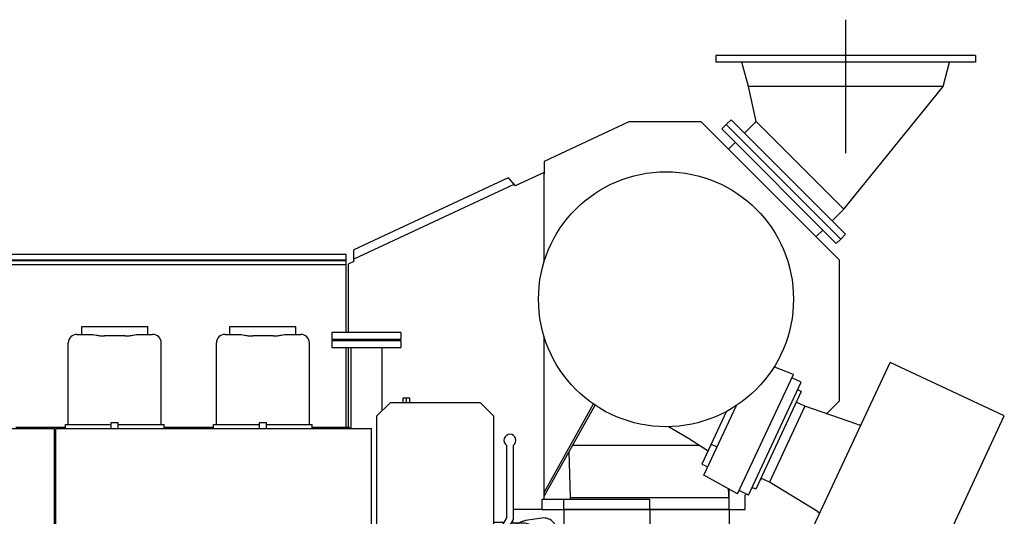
# Model space of a CAD drawing. Header units: millimetres. Extents: x 0 to 1189, y 0 to 841.
# Tile 138 of 147: x 742 to 856, y 141 to 199. Entities that reach past the tile are written whole.
import ezdxf

# ---------------------------------------------------------------- set-up
doc = ezdxf.new("R2010")
doc.units = ezdxf.units.MM
doc.header["$LTSCALE"] = 65.395
doc.linetypes.add('CENTER', pattern=[0.6, 0.375, -0.075, 0.075, -0.075])
for name, color, linetype in [('25007_060000_IMO-2_SKL_PBL669', 7, 'CONTINUOUS'), ('25007_060000_IMO-2_SKL_PBL671', 7, 'CONTINUOUS'), ('25007_060000_IMO-2_SKL_PBL677', 7, 'CONTINUOUS'), ('25007_060000_IMO-2_SKL_PBL679', 7, 'CONTINUOUS'), ('25007_060000_IMO-2_SKL_PBL687', 7, 'CONTINUOUS'), ('25007_060000_TLKGS_KGS_V_ABL588', 7, 'CONTINUOUS'), ('25007_061000_TLKGS_KGS_V_ABL589', 7, 'CONTINUOUS'), ('25087_030000_TLKGS_V_ABL631', 7, 'CONTINUOUS'), ('25087_100000_TLKGS_V_ABL632', 7, 'CONTINUOUS'), ('25087_200000_TLKGS_V_ABL718', 7, 'CONTINUOUS'), ('25087_700000_TLKGS_V_ABL652', 7, 'CONTINUOUS'), ('links_4_VBL576', 7, 'CONTINUOUS')]:
    doc.layers.add(name, color=color, linetype=linetype)

# ---------------------------------------------------------------- blocks, each defined once
blk = doc.blocks.new('25007_060000_IMO-2_SKL_PBL687', base_point=(778.9, 101.1))
at = {"layer": '25007_060000_IMO-2_SKL_PBL687', "color": 40, "linetype": 'CONTINUOUS'}
for p, q in [((783.42, 130.6), (761.8, 130.6)), ((796, 130.56), (796, 106)), ((786.02236, 106), (761.8, 106)), ((796, 106), (787.57764, 106)), ((796, 71.6), (796, 105.76224)), ((796, 77.2), (761.8, 77.2))]:
    blk.add_line(p, q, dxfattribs=at)
blk = doc.blocks.new('25007_452000_10_SIMPLE1_T1_A_PBL802', base_point=(792.61, 142.86))
at = {"layer": '25007_452000_10_SIMPLE1_T1_A_PBL802', "color": 7, "linetype": 'CONTINUOUS'}
for p, q in [((785.17, 154.59), (783.6, 153.04)), ((795.67, 154.59), (785.17, 154.59)), ((786.68, 155.16), (787.44, 155.16)), ((786.68, 154.59), (786.68, 155.16)), ((787.06, 154.59), (787.06, 155.16)), ((787.44, 154.59), (787.44, 155.16)), ((797.22, 153.02), (795.67, 154.59)), ((783.6, 153.04), (783.6, 131.96)), ((797.22, 131.96), (797.22, 153.02)), ((798.68, 149.65), (798.68, 141.23)), ((799.48, 141.02), (799.48, 149.66)), ((797.22, 140.71), (798.38, 140.71)), ((798.68, 141.23), (797.99, 140.03)), ((798.68, 139.63), (799.48, 141.02)), ((799.3, 140.71), (799.42, 140.71)), ((799.42, 140.71), (799.42, 139.67)), ((797.22, 139.91), (797.93, 139.91)), ((797.88, 139.63), (797.88, 135.4)), ((798.68, 139.63), (798.68, 135.4)), ((798.84, 139.91), (799.26, 139.91)), ((799.22, 139.67), (799.78, 139.67)), ((799.22, 137.67), (799.22, 139.67)), ((799.26, 139.91), (799.26, 139.67)), ((799.78, 137.67), (799.78, 139.67)), ((799.78, 139.15), (800.66, 139.15)), ((800.66, 138.19), (800.66, 139.15)), ((800.66, 138.9), (800.9, 138.9)), ((800.66, 138.45), (800.9, 138.45)), ((800.9, 138.99), (800.96, 138.99)), ((800.9, 138.35), (800.9, 138.99)), ((800.9, 138.35), (800.96, 138.35)), ((800.96, 138.35), (800.96, 138.99)), ((800.96, 138.9), (801.16, 138.9)), ((800.96, 138.44), (801.16, 138.44)), ((801.16, 138.95), (801.48, 138.95)), ((801.16, 138.39), (801.16, 138.95)), ((801.16, 138.39), (801.48, 138.39)), ((801.48, 138.95), (801.57, 139.27)), ((801.48, 138.39), (801.48, 138.95)), ((801.48, 138.39), (801.57, 138.07)), ((801.57, 139.27), (801.72, 139.27)), ((801.57, 138.07), (801.57, 139.27)), ((801.72, 138.07), (801.72, 139.27)), ((801.72, 139.27), (801.8, 138.95)), ((801.72, 138.07), (801.8, 138.39)), ((801.8, 138.39), (801.8, 138.95)), ((799.22, 137.67), (799.78, 137.67)), ((799.26, 137.67), (799.26, 131.93)), ((799.42, 137.67), (799.42, 131.93)), ((799.78, 138.19), (800.66, 138.19)), ((801.57, 138.07), (801.72, 138.07)), ((797.22, 136.72), (797.88, 136.72)), ((798.68, 136.95), (797.88, 136.95)), ((797.22, 135.74), (797.88, 135.74)), ((797.88, 135.4), (798.68, 135.4)), ((797.22, 132.72), (799.26, 132.72)), ((783.42, 131.96), (797.22, 131.96)), ((783.42, 131.96), (783.42, 130.56)), ((796.02, 130.56), (796.02, 131.96)), ((797.22, 131.96), (799.26, 131.96)), ((799.26, 131.93), (799.42, 131.93)), ((783.42, 130.56), (796.02, 130.56))]:
    blk.add_line(p, q, dxfattribs=at)
for centre, radius, start, end in [((799.08, 150.23), 0.7, 90, 235.1501), ((799.07, 150.23), 0.7, 305.6436, 89.3518), ((798.68, 139.63), 0.8, 150, 180)]:
    blk.add_arc(centre, radius, start, end, dxfattribs=at)
blk = doc.blocks.new('25007_452000_10_SIMPLE1_A_ABL686', base_point=(781.802, 113.382))
at = {"layer": '25007_060000_IMO-2_SKL_PBL687'}
blk.add_blockref('25007_060000_IMO-2_SKL_PBL687', (778.9, 101.1), dxfattribs=at)
at = {"layer": '25007_452000_10_SIMPLE1_T1_A_PBL802'}
blk.add_blockref('25007_452000_10_SIMPLE1_T1_A_PBL802', (792.612, 142.862), dxfattribs=at)
blk = doc.blocks.new('25007_061000_TLKGS_KGS_V_ABL589', base_point=(788.766, 113.382))
at = {"layer": '25007_452000_10_SIMPLE1_A_ABL686'}
blk.add_blockref('25007_452000_10_SIMPLE1_A_ABL686', (781.802, 113.382), dxfattribs=at)
blk = doc.blocks.new('25007_060000_IMO-2_SKL_PBL669', base_point=(778.9, 101.1))
at = {"layer": '25007_060000_IMO-2_SKL_PBL669', "color": 40, "linetype": 'CONTINUOUS'}
for p, q in [((783.42, 130.6), (761.8, 130.6)), ((796, 130.56), (796, 106)), ((786.02236, 106), (761.8, 106)), ((796, 106), (787.57764, 106)), ((796, 71.6), (796, 105.76224)), ((796, 77.2), (761.8, 77.2))]:
    blk.add_line(p, q, dxfattribs=at)
blk = doc.blocks.new('25007_724700_04_SIMPLE1_T1_A_PBL796', base_point=(842.56, 137.38))
at = {"layer": '25007_724700_04_SIMPLE1_T1_A_PBL796', "color": 7, "linetype": 'CONTINUOUS'}
for p, q in [((833.76, 138.96), (843.22, 159.24)), ((856.48, 153.06), (843.22, 159.24)), ((838.97, 115.52), (856.48, 153.06)), ((834.38, 140.29), (847.64, 134.11)), ((833.76, 138.96), (829.44, 138.96)), ((829.44, 138.96), (829.44, 115.52)), ((829.44, 115.62), (828.64, 115.62)), ((828.64, 115.52), (828.64, 115.62)), ((828.64, 115.52), (838.97, 115.52))]:
    blk.add_line(p, q, dxfattribs=at)
blk = doc.blocks.new('25007_724700_04_SIMPLE1_T2_A_PBL827', base_point=(827.24, 151.3))
at = {"layer": '25007_724700_04_SIMPLE1_T2_A_PBL827', "color": 7, "linetype": 'CONTINUOUS'}
for p, q in [((825.52, 143.99), (831.99, 157.87)), ((831.99, 157.87), (829.72, 158.74)), ((826.79, 143.87), (832.9, 156.97)), ((832.9, 156.97), (831.81, 157.48)), ((821.59, 146.17), (825.37, 154.28)), ((825.52, 143.99), (821.59, 146.17)), ((826.79, 143.87), (825.7, 144.38))]:
    blk.add_line(p, q, dxfattribs=at)
blk = doc.blocks.new('25007_724700_04_SIMPLE1_A_ABL668', base_point=(809.14, 115.42))
at = {"layer": '25007_060000_IMO-2_SKL_PBL669'}
blk.add_blockref('25007_060000_IMO-2_SKL_PBL669', (778.9, 101.1), dxfattribs=at)
at = {"layer": '25007_724700_04_SIMPLE1_T1_A_PBL796'}
blk.add_blockref('25007_724700_04_SIMPLE1_T1_A_PBL796', (842.56, 137.38), dxfattribs=at)
at = {"layer": '25007_724700_04_SIMPLE1_T2_A_PBL827'}
blk.add_blockref('25007_724700_04_SIMPLE1_T2_A_PBL827', (827.24, 151.3), dxfattribs=at)
blk = doc.blocks.new('25007_060000_IMO-2_SKL_PBL671', base_point=(778.9, 101.1))
at = {"layer": '25007_060000_IMO-2_SKL_PBL671', "color": 40, "linetype": 'CONTINUOUS'}
for p, q in [((783.42, 130.6), (761.8, 130.6)), ((796, 130.56), (796, 106)), ((786.02236, 106), (761.8, 106)), ((796, 106), (787.57764, 106)), ((796, 71.6), (796, 105.76224)), ((796, 77.2), (761.8, 77.2))]:
    blk.add_line(p, q, dxfattribs=at)
blk = doc.blocks.new('25007_116500_03_SIMPLE1_T1_A_PBL803', base_point=(782.4, 146.6))
at = {"layer": '25007_116500_03_SIMPLE1_T1_A_PBL803', "color": 7, "linetype": 'CONTINUOUS'}
for p, q in [((778.4, 161.8), (786.4, 161.8)), ((778.4, 161.8), (778.4, 161)), ((786.4, 161.8), (786.4, 161)), ((778.4, 161), (786.4, 161)), ((780.6, 161), (780.6, 151.58)), ((784.2, 161), (784.2, 153.63)), ((783.42, 131.4), (783, 131.4))]:
    blk.add_line(p, q, dxfattribs=at)
blk = doc.blocks.new('25007_116500_03_SIMPLE1_T2_C_PBL819', base_point=(782.4, 162.32))
at = {"layer": '25007_116500_03_SIMPLE1_T2_C_PBL819', "color": 7, "linetype": 'CONTINUOUS'}
for p, q in [((786.4, 162.72), (778.4, 162.72)), ((778.4, 162.72), (778.4, 161.92)), ((786.4, 162.72), (786.4, 161.92)), ((786.4, 161.92), (778.4, 161.92))]:
    blk.add_line(p, q, dxfattribs=at)
blk = doc.blocks.new('25007_116500_03_SIMPLE1_A_ABL670', base_point=(778.9, 117.16))
at = {"layer": '25007_060000_IMO-2_SKL_PBL671'}
blk.add_blockref('25007_060000_IMO-2_SKL_PBL671', (778.9, 101.1), dxfattribs=at)
at = {"layer": '25007_116500_03_SIMPLE1_T1_A_PBL803'}
blk.add_blockref('25007_116500_03_SIMPLE1_T1_A_PBL803', (782.4, 146.6), dxfattribs=at)
at = {"layer": '25007_116500_03_SIMPLE1_T2_C_PBL819'}
blk.add_blockref('25007_116500_03_SIMPLE1_T2_C_PBL819', (782.4, 162.32), dxfattribs=at)
blk = doc.blocks.new('25007_060000_IMO-2_SKL_PBL677', base_point=(778.9, 101.1))
at = {"layer": '25007_060000_IMO-2_SKL_PBL677', "color": 40, "linetype": 'CONTINUOUS'}
for p, q in [((783.42, 130.6), (761.8, 130.6)), ((796, 130.56), (796, 106)), ((786.02236, 106), (761.8, 106)), ((796, 106), (787.57764, 106)), ((796, 71.6), (796, 105.76224)), ((796, 77.2), (761.8, 77.2))]:
    blk.add_line(p, q, dxfattribs=at)
blk = doc.blocks.new('25007_725500_29_SIMPLE1_T4_X_PBL797', base_point=(833.31, 137.05))
at = {"layer": '25007_725500_29_SIMPLE1_T4_X_PBL797', "color": 7, "linetype": 'CONTINUOUS'}
for p, q in [((832.91, 155.9), (827.62, 144.55)), ((832.91, 155.9), (832.49, 156.09)), ((833.31, 154.17), (832.32, 154.64)), ((833.31, 154.17), (829.2, 145.35)), ((839.37, 152.09), (833.31, 154.17)), ((829.2, 145.35), (828.2, 145.81)), ((834.69, 142.05), (829.2, 145.35)), ((827.62, 144.55), (827.19, 144.75)), ((826.76, 137.92), (828.56, 137.92)), ((826.76, 118), (826.76, 137.92)), ((827.64, 118), (827.64, 137.92)), ((828.56, 136.44), (828.56, 137.92)), ((829.44, 136.44), (828.56, 136.44)), ((827.64, 119.72), (829.44, 119.72)), ((826.76, 118), (827.64, 118))]:
    blk.add_line(p, q, dxfattribs=at)
for centre, start, end in [((839.76, 153.22), 251.012, 274.7035), ((834.07, 141.02), 35.2965, 58.988)]:
    blk.add_arc(centre, 1.2, start, end, dxfattribs=at)
blk = doc.blocks.new('25007_725500_29_SIMPLE1_T3_X_PBL811', base_point=(813.68, 148.26))
at = {"layer": '25007_725500_29_SIMPLE1_T3_X_PBL811', "color": 7, "linetype": 'CONTINUOUS'}
for p, q in [((803.04, 143.73), (808.97, 154.32)), ((806.11, 143.6), (805.95, 148.91)), ((806.36, 149.65), (821.09, 149.65)), ((824.52, 143.4), (824.45, 144.58)), ((824.52, 142.2), (824.52, 144.54)), ((802.84, 143.4), (815.32, 143.4)), ((802.84, 142.2), (802.84, 143.4)), ((805.32, 142.2), (805.32, 143.4)), ((806.11, 143.6), (824.51, 143.6)), ((806.11, 143.4), (806.11, 143.6)), ((815.32, 142.2), (815.32, 143.4)), ((802.84, 142.2), (824.52, 142.2))]:
    blk.add_line(p, q, dxfattribs=at)
blk = doc.blocks.new('25007_725500_29_SIMPLE1_T2_X_PBL822', base_point=(830.58, 179.98))
at = {"layer": '25007_725500_29_SIMPLE1_T2_X_PBL822', "color": 7, "linetype": 'CONTINUOUS'}
for p, q in [((823.68, 186.37), (824.18, 186.88)), ((823.68, 186.37), (836.97, 173.08)), ((824.18, 186.88), (837.48, 173.58)), ((825.23, 184.81), (824.46, 184.01)), ((834.61, 173.86), (835.41, 174.63)), ((836.97, 173.08), (837.48, 173.58))]:
    blk.add_line(p, q, dxfattribs=at)
blk = doc.blocks.new('25007_725500_29_SIMPLE1_T1_X_PBL828', base_point=(817.2, 164.27))
at = {"layer": '25007_725500_29_SIMPLE1_T1_X_PBL828', "color": 7, "linetype": 'CONTINUOUS'}
for p, q in [((824.22, 153.59), (821.36, 147.45)), ((822.44, 149.76), (823.12, 149.45)), ((821.36, 147.45), (822.04, 147.14))]:
    blk.add_line(p, q, dxfattribs=at)
blk.add_lwpolyline([(817.5, 151.81), (819.82, 150.46), (822.09, 149.01)], dxfattribs=at)
blk.add_circle((817.2, 166.6), 14.8, dxfattribs=at)
blk = doc.blocks.new('25007_725500_29_SIMPLE1_X#AF1_ABL676', base_point=(800.83, 129.24))
at = {"layer": '25007_060000_IMO-2_SKL_PBL677'}
blk.add_blockref('25007_060000_IMO-2_SKL_PBL677', (778.9, 101.1), dxfattribs=at)
at = {"layer": '25007_725500_29_SIMPLE1_T1_X_PBL828'}
blk.add_blockref('25007_725500_29_SIMPLE1_T1_X_PBL828', (817.2, 164.27), dxfattribs=at)
at = {"layer": '25007_725500_29_SIMPLE1_T2_X_PBL822'}
blk.add_blockref('25007_725500_29_SIMPLE1_T2_X_PBL822', (830.58, 179.98), dxfattribs=at)
at = {"layer": '25007_725500_29_SIMPLE1_T3_X_PBL811'}
blk.add_blockref('25007_725500_29_SIMPLE1_T3_X_PBL811', (813.68, 148.26), dxfattribs=at)
at = {"layer": '25007_725500_29_SIMPLE1_T4_X_PBL797'}
blk.add_blockref('25007_725500_29_SIMPLE1_T4_X_PBL797', (833.31, 137.05), dxfattribs=at)
blk = doc.blocks.new('25007_060000_IMO-2_SKL_PBL679', base_point=(778.9, 101.1))
at = {"layer": '25007_060000_IMO-2_SKL_PBL679', "color": 40, "linetype": 'CONTINUOUS'}
for p, q in [((783.42, 130.6), (761.8, 130.6)), ((796, 130.56), (796, 106)), ((786.02236, 106), (761.8, 106)), ((796, 106), (787.57764, 106)), ((796, 71.6), (796, 105.76224)), ((796, 77.2), (761.8, 77.2))]:
    blk.add_line(p, q, dxfattribs=at)
blk = doc.blocks.new('25007_728000_05_SIMPLE1_T1_F_PBL721', base_point=(811.35, 127.12))
at = {"layer": '25007_728000_05_SIMPLE1_T1_F_PBL721', "color": 7, "linetype": 'CONTINUOUS'}
for p, q in [((802.84, 142.2), (799.48, 142.2)), ((824.52, 142.2), (805.32, 142.2)), ((805.32, 142.2), (805.32, 138.43)), ((815.32, 142.2), (815.32, 139.56)), ((824.52, 142.2), (824.52, 137.92)), ((800.81, 140.88), (800.81, 140.88)), ((802.8, 141.19), (800.89, 140.9)), ((800.63, 140.6), (799.44, 140.6)), ((804.57, 139.11), (804.57, 139.6)), ((800.99, 138.9), (800.98, 139.03)), ((801.02, 136.84), (800.99, 138.44)), ((802.59, 139.11), (802.6, 139.11)), ((802.6, 139.11), (802.59, 139.11)), ((802.6, 139.11), (802.6, 139.08)), ((802.68, 138.97), (803.94, 138.98)), ((804.56, 139.05), (804.57, 139.11)), ((804.57, 139.03), (804.56, 139.05)), ((804.58, 138.21), (804.57, 139.03)), ((805.9, 138.59), (805.9, 116.54)), ((797.88, 138.17), (797.86, 136.72)), ((803.21, 137.74), (803.21, 117.06)), ((822.63, 137.92), (826.68, 137.92)), ((826.68, 137.92), (826.68, 118)), ((807.76, 136.78), (807.6, 128.36)), ((809.97, 130.01), (809.84, 136.78)), ((813.86, 136.8), (813.79, 133.18)), ((816.01, 133.18), (815.94, 136.8)), ((819.96, 136.78), (819.83, 130)), ((822.2, 128.36), (822.04, 136.78)), ((822.86, 118.64), (822.86, 137.15)), ((797.48, 135.61), (797.59, 135.74)), ((797.84, 135.74), (797.81, 133.85)), ((797.22, 132.91), (797.33, 132.93)), ((797.66, 133.59), (797.29, 132.92)), ((797.33, 132.93), (797.33, 132.72)), ((797.33, 131.96), (797.33, 130.6)), ((797.33, 130.6), (796.02, 130.6)), ((807.6, 128.36), (810, 128.36)), ((807.6, 119.2), (807.6, 128.36)), ((810, 128.36), (810, 119.2)), ((813.7, 128.36), (816.1, 128.36)), ((813.7, 119.2), (813.7, 128.36)), ((816.1, 128.36), (816.1, 119.2)), ((819.8, 128.36), (822.2, 128.36)), ((819.8, 119.2), (819.8, 128.36)), ((822.2, 128.36), (822.2, 119.2)), ((814.05, 115.06), (824.31, 118)), ((822.71, 117.54), (822.71, 118)), ((824.31, 118), (826.68, 118)), ((826.36, 118), (826.36, 115.16)), ((796.4, 117.24), (802.24, 117.24)), ((798.82, 117.24), (797.2, 116.31)), ((801.6, 117.24), (801.6, 112.04)), ((802.24, 117.24), (813.7, 115.04)), ((796.4, 116.22), (797.2, 116.22)), ((797.2, 116.22), (797.2, 116.31)), ((797.2, 112.04), (797.2, 116.22)), ((801.6, 112.04), (826.36, 115.16)), ((801.6, 114.08), (826.36, 115.16)), ((812.5, 114.8), (812.5, 115.27)), ((812.5, 114.8), (814.9, 114.8)), ((813.7, 115.04), (814.05, 115.06)), ((814.9, 114.8), (814.9, 115.3)), ((797.2, 114.08), (801.6, 114.08)), ((797.2, 112.04), (796.4, 112.04)), ((797.2, 112.04), (801.6, 112.04))]:
    blk.add_line(p, q, dxfattribs=at)
for points in [[(800.81, 140.88), (800.6, 140.83), (800.38, 140.76), (800.16, 140.66), (800.05, 140.6)], [(800.89, 140.9), (800.86, 140.89), (800.83, 140.89), (800.81, 140.88)], [(797.88, 138.77), (797.72, 138.61), (797.39, 138.24), (797.22, 138.04)]]:
    blk.add_lwpolyline(points, dxfattribs=at)
for centre, radius, start, end in [((799.44, 139.11), 1.49, 90, 90.7586), ((813.7, 109), 30.6, 74.5883, 113.5954), ((801.89, 138.66), 0.83, 30.395, 32.2656), ((801.89, 138.67), 0.832, 30.1957, 31.0745), ((821.46, 137.15), 1.4, 0, 74.5883), ((808.8, 136.76), 1.04, 1.0899, 178.9101), ((814.9, 136.78), 1.04, 1.0874, 178.9126), ((821, 136.76), 1.04, 1.0899, 178.9101), ((804.65, 129.71), 8, 113.5954, 130.9244), ((814.9, 127.96), 8.76, 96.8243, 125.0102), ((814.9, 127.96), 8.76, 54.9725, 83.1612), ((804.65, 129.71), 8, 132.4312, 151), ((814.9, 127.96), 8.76, 145.379, 213.6054), ((814.9, 127.96), 5.34, 78.0027, 101.973), ((814.9, 127.96), 5.34, 157.459, 175.7026), ((814.9, 127.96), 5.34, 4.2974, 22.482), ((814.9, 127.96), 8.76, 236.0128, 262.137), ((814.9, 127.96), 8.76, 277.8775, 304.0046), ((808.8, 119.2), 1.2, 180, 360), ((814.9, 119.2), 1.2, 180, 360), ((821, 119.2), 1.2, 180, 360), ((821.46, 118.64), 1.4, 332.7971, 360)]:
    blk.add_arc(centre, radius, start, end, dxfattribs=at)
for points, knots in [([(804.57, 139.6), (804.57, 139.83), (804.47, 140.29), (804.07, 140.85), (803.47, 141.19), (803.01, 141.22), (802.8, 141.19)], [0, 0, 0, 0, 0.25431, 0.50592, 0.753947, 1, 1, 1, 1]), ([(800.98, 139.03), (800.98, 139.23), (800.9, 139.65), (800.55, 140.17), (800.04, 140.52), (799.64, 140.6), (799.44, 140.6)], [0, 0, 0, 0, 0.253988, 0.505622, 0.753975, 1, 1, 1, 1]), ([(802.48, 139.28), (802.44, 139.33), (802.36, 139.46), (802.23, 139.68), (802.05, 139.91), (801.76, 140.22), (801.29, 140.51), (800.85, 140.6), (800.63, 140.6)], [0, 0, 0, 0, 0.08376, 0.193259, 0.318396, 0.45128, 0.724528, 1, 1, 1, 1]), ([(802.64, 139.03), (802.64, 139.03), (802.63, 139.05), (802.62, 139.07), (802.61, 139.09)], [0, 0, 0, 0, 0.282207, 1, 1, 1, 1]), ([(804.39, 139.03), (804.32, 139.02), (804.17, 139), (804.02, 138.98), (803.94, 138.98)], [0, 0, 0, 0, 0.500851, 1, 1, 1, 1])]:
    blk.add_open_spline(points, degree=3, knots=knots, dxfattribs=at)
for points in [[(802.6, 139.11), (802.56, 139.17), (802.52, 139.22), (802.48, 139.28)], [(802.68, 138.97), (802.68, 138.97), (802.67, 138.97), (802.66, 138.97)], [(804.56, 139.05), (804.51, 139.04), (804.45, 139.04), (804.39, 139.03)]]:
    blk.add_open_spline(points, degree=3, dxfattribs=at)
blk = doc.blocks.new('25007_728000_05_SIMPLE1_F_ABL678', base_point=(794.24, 106.9))
at = {"layer": '25007_060000_IMO-2_SKL_PBL679'}
blk.add_blockref('25007_060000_IMO-2_SKL_PBL679', (778.9, 101.1), dxfattribs=at)
at = {"layer": '25007_728000_05_SIMPLE1_T1_F_PBL721'}
blk.add_blockref('25007_728000_05_SIMPLE1_T1_F_PBL721', (811.35, 127.12), dxfattribs=at)
blk = doc.blocks.new('25007_062000_TLKGS_KGS_TL_V_ABL667', base_point=(809.14, 129.24))
at = {"layer": '25007_116500_03_SIMPLE1_A_ABL670'}
blk.add_blockref('25007_116500_03_SIMPLE1_A_ABL670', (778.9, 117.16), dxfattribs=at)
at = {"layer": '25007_724700_04_SIMPLE1_A_ABL668'}
blk.add_blockref('25007_724700_04_SIMPLE1_A_ABL668', (809.14, 115.42), dxfattribs=at)
at = {"layer": '25007_725500_29_SIMPLE1_X#AF1_ABL676'}
blk.add_blockref('25007_725500_29_SIMPLE1_X#AF1_ABL676', (800.83, 129.24), dxfattribs=at)
at = {"layer": '25007_728000_05_SIMPLE1_F_ABL678'}
blk.add_blockref('25007_728000_05_SIMPLE1_F_ABL678', (794.24, 106.9), dxfattribs=at)
blk = doc.blocks.new('25007_060000_TLKGS_KGS_V_ABL588', base_point=(809.14, 129.24))
at = {"layer": '25007_061000_TLKGS_KGS_V_ABL589'}
blk.add_blockref('25007_061000_TLKGS_KGS_V_ABL589', (788.77, 113.38), dxfattribs=at)
at = {"layer": '25007_062000_TLKGS_KGS_TL_V_ABL667'}
blk.add_blockref('25007_062000_TLKGS_KGS_TL_V_ABL667', (809.14, 129.24), dxfattribs=at)
blk = doc.blocks.new('25087_171000_21_SIMPLE1_T1_A_PBL715', base_point=(711.9, 141.09))
at = {"layer": '25087_171000_21_SIMPLE1_T1_A_PBL715', "color": 7, "linetype": 'CONTINUOUS'}
for p, q in [((711.96, 151.58), (746.2, 151.58)), ((746.2, 130.6), (746.2, 151.58)), ((746.36, 151.58), (783, 151.58)), ((746.36, 130.6), (746.36, 151.58)), ((783, 130.6), (783, 151.58))]:
    blk.add_line(p, q, dxfattribs=at)
blk = doc.blocks.new('25087_171000_21_SIMPLE1_A_ABL650', base_point=(713.06, 111.59))
at = {"layer": '25087_171000_21_SIMPLE1_T1_A_PBL715'}
blk.add_blockref('25087_171000_21_SIMPLE1_T1_A_PBL715', (711.9, 141.09), dxfattribs=at)
blk = doc.blocks.new('25087_100000_TLKGS_V_ABL632', base_point=(712.9, 111.59))
at = {"layer": '25087_171000_21_SIMPLE1_A_ABL650'}
blk.add_blockref('25087_171000_21_SIMPLE1_A_ABL650', (713.06, 111.59), dxfattribs=at)
blk = doc.blocks.new('25087_727000_27_SIMPLE1_T1_B_PBL714', base_point=(737.83, 162.17))
at = {"layer": '25087_727000_27_SIMPLE1_T1_B_PBL714', "color": 7, "linetype": 'CONTINUOUS'}
for p, q in [((812.9, 187.19), (803.07, 182.6)), ((821.28, 187.19), (812.9, 187.19)), ((837.33, 171.14), (821.28, 187.19)), ((803.07, 182.6), (803.07, 181.17)), ((798.89, 180.71), (780.95, 172.35)), ((798.89, 180.71), (799.68, 179.76)), ((803.04, 181.32), (799.68, 179.76)), ((803.04, 170.89), (803.04, 181.32)), ((803.07, 181.17), (803.04, 181.16)), ((799.55, 179.92), (780.95, 171.24)), ((638.32, 171.82), (780.05, 171.82)), ((780.05, 162.72), (780.05, 171.82)), ((780.95, 170.99), (780.95, 172.35)), ((638.32, 171.16), (780.05, 171.16)), ((638.32, 171.1), (780.05, 171.1)), ((638.32, 170.62), (780.05, 170.62)), ((780.95, 170.99), (780.31, 170.69)), ((780.31, 170.69), (780.31, 162.72)), ((837.33, 154.79), (837.33, 171.14)), ((780.05, 161.8), (780.05, 161.92)), ((780.31, 161.92), (780.31, 161.8)), ((803.04, 143.4), (803.04, 162.31)), ((780.05, 151.76), (780.05, 161)), ((780.31, 161), (780.31, 151.76)), ((803.04, 144.18), (808.78, 154.44)), ((835.84, 153.3), (837.33, 154.79)), ((741.72, 151.76), (747.48, 151.76)), ((758.92, 151.76), (764.68, 151.76)), ((776.12, 151.76), (780.46, 151.76)), ((780.46, 151.64), (778.46, 151.64)), ((778.46, 151.64), (778.46, 151.58)), ((780.46, 151.58), (780.46, 151.76)), ((828.08, 145.54), (828.3, 145.76)), ((827.11, 144.58), (827.26, 144.72)), ((826.4, 143.86), (826.53, 143.99)), ((826.4, 142.2), (826.4, 143.86)), ((824.52, 142.2), (826.4, 142.2))]:
    blk.add_line(p, q, dxfattribs=at)
blk = doc.blocks.new('25087_727000_27_SIMPLE1_B_ABL653', base_point=(733.73, 129.39))
at = {"layer": '25087_727000_27_SIMPLE1_T1_B_PBL714'}
blk.add_blockref('25087_727000_27_SIMPLE1_T1_B_PBL714', (737.83, 162.17), dxfattribs=at)
blk = doc.blocks.new('25087_700000_TLKGS_V_ABL652', base_point=(733.73, 129.39))
at = {"layer": '25087_727000_27_SIMPLE1_B_ABL653'}
blk.add_blockref('25087_727000_27_SIMPLE1_B_ABL653', (733.73, 129.39), dxfattribs=at)
blk = doc.blocks.new('25007_210700_21_SIMPLE1_T1_A_PBL810', base_point=(746.28, 146.32))
at = {"layer": '25007_210700_21_SIMPLE1_T1_A_PBL810', "color": 7, "linetype": 'CONTINUOUS'}
for p, q in [((746.36, 151.52), (746.2, 151.52)), ((746.2, 141.12), (746.36, 141.12))]:
    blk.add_line(p, q, dxfattribs=at)
blk = doc.blocks.new('25007_210700_21_SIMPLE1_T2_A_PBL815', base_point=(753.2, 157.51))
at = {"layer": '25007_210700_21_SIMPLE1_T2_A_PBL815', "color": 7, "linetype": 'CONTINUOUS'}
for p, q in [((748.8, 162.52), (749.73, 162.52)), ((749.36, 163.44), (757.04, 163.44)), ((749.36, 162.52), (749.36, 163.44)), ((749.73, 162.52), (750.47, 162.52)), ((754.38, 162.34), (752.02, 162.34)), ((755.93, 162.52), (756.67, 162.52)), ((756.67, 162.52), (757.6, 162.52)), ((757.04, 162.52), (757.04, 163.44)), ((747.8, 152.04), (747.8, 161.52)), ((758.6, 152.04), (758.6, 161.52)), ((747.48, 152.04), (752.8, 152.04)), ((747.48, 151.58), (747.48, 152.04)), ((752.8, 152.28), (753.6, 152.28)), ((752.8, 151.58), (752.8, 152.28)), ((753.6, 151.58), (753.6, 152.28)), ((753.6, 152.04), (758.92, 152.04)), ((758.92, 151.58), (758.92, 152.04))]:
    blk.add_line(p, q, dxfattribs=at)
for centre, start, end in [((748.8, 161.52), 90, 180), ((757.6, 161.52), 0, 90)]:
    blk.add_arc(centre, 1, start, end, dxfattribs=at)
for points, knots in [([(750.47, 162.52), (750.5, 162.52), (750.58, 162.52), (750.76, 162.48), (751.08, 162.42), (751.52, 162.36), (751.85, 162.34), (752.02, 162.34)], [0, 0, 0, 0, 0.055747, 0.137772, 0.3692, 0.666979, 1, 1, 1, 1]), ([(754.38, 162.34), (754.55, 162.34), (754.88, 162.36), (755.32, 162.42), (755.64, 162.48), (755.82, 162.52), (755.9, 162.52), (755.93, 162.52)], [0, 0, 0, 0, 0.333021, 0.6308, 0.862228, 0.944253, 1, 1, 1, 1])]:
    blk.add_open_spline(points, degree=3, knots=knots, dxfattribs=at)
blk = doc.blocks.new('25007_210700_21_SIMPLE1_A_ABL809', base_point=(752.56, 117.52))
at = {"layer": '25007_210700_21_SIMPLE1_T1_A_PBL810'}
blk.add_blockref('25007_210700_21_SIMPLE1_T1_A_PBL810', (746.28, 146.32), dxfattribs=at)
at = {"layer": '25007_210700_21_SIMPLE1_T2_A_PBL815'}
blk.add_blockref('25007_210700_21_SIMPLE1_T2_A_PBL815', (753.2, 157.51), dxfattribs=at)
blk = doc.blocks.new('25007_210700_21_SIMPLE1_T2_A_PBL817', base_point=(770.4, 157.51))
at = {"layer": '25007_210700_21_SIMPLE1_T2_A_PBL817', "color": 7, "linetype": 'CONTINUOUS'}
for p, q in [((766, 162.52), (766.93, 162.52)), ((766.56, 163.44), (774.24, 163.44)), ((766.56, 162.52), (766.56, 163.44)), ((766.93, 162.52), (767.67, 162.52)), ((771.58, 162.34), (769.22, 162.34)), ((773.13, 162.52), (773.87, 162.52)), ((773.87, 162.52), (774.8, 162.52)), ((774.24, 162.52), (774.24, 163.44)), ((765, 152.04), (765, 161.52)), ((775.8, 152.04), (775.8, 161.52)), ((764.68, 152.04), (770, 152.04)), ((764.68, 151.58), (764.68, 152.04)), ((770, 152.28), (770.8, 152.28)), ((770, 151.58), (770, 152.28)), ((770.8, 151.58), (770.8, 152.28)), ((770.8, 152.04), (776.12, 152.04)), ((776.12, 151.58), (776.12, 152.04))]:
    blk.add_line(p, q, dxfattribs=at)
for centre, start, end in [((766, 161.52), 90, 180), ((774.8, 161.52), 0, 90)]:
    blk.add_arc(centre, 1, start, end, dxfattribs=at)
for points, knots in [([(767.67, 162.52), (767.7, 162.52), (767.78, 162.52), (767.96, 162.48), (768.28, 162.42), (768.72, 162.36), (769.05, 162.34), (769.22, 162.34)], [0, 0, 0, 0, 0.055747, 0.137772, 0.3692, 0.666979, 1, 1, 1, 1]), ([(771.58, 162.34), (771.75, 162.34), (772.08, 162.36), (772.52, 162.42), (772.84, 162.48), (773.02, 162.52), (773.1, 162.52), (773.13, 162.52)], [0, 0, 0, 0, 0.333021, 0.6308, 0.862228, 0.944253, 1, 1, 1, 1])]:
    blk.add_open_spline(points, degree=3, knots=knots, dxfattribs=at)
blk = doc.blocks.new('25007_210700_21_SIMPLE1_A_ABL816', base_point=(770.4, 117.522))
at = {"layer": '25007_210700_21_SIMPLE1_T2_A_PBL817'}
blk.add_blockref('25007_210700_21_SIMPLE1_T2_A_PBL817', (770.4, 157.512), dxfattribs=at)
blk = doc.blocks.new('25087_200000_TLKGS_V_ABL718', base_point=(710.2, 117.52))
at = {"layer": '25007_210700_21_SIMPLE1_A_ABL809'}
blk.add_blockref('25007_210700_21_SIMPLE1_A_ABL809', (752.56, 117.52), dxfattribs=at)
at = {"layer": '25007_210700_21_SIMPLE1_A_ABL816'}
blk.add_blockref('25007_210700_21_SIMPLE1_A_ABL816', (770.4, 117.52), dxfattribs=at)
blk = doc.blocks.new('25087_030000_TLKGS_V_ABL631', base_point=(733.37, 129.39))
at = {"layer": '25087_100000_TLKGS_V_ABL632'}
blk.add_blockref('25087_100000_TLKGS_V_ABL632', (712.9, 111.59), dxfattribs=at)
at = {"layer": '25087_200000_TLKGS_V_ABL718'}
blk.add_blockref('25087_200000_TLKGS_V_ABL718', (710.2, 117.52), dxfattribs=at)
at = {"layer": '25087_700000_TLKGS_V_ABL652'}
blk.add_blockref('25087_700000_TLKGS_V_ABL652', (733.73, 129.39), dxfattribs=at)
blk = doc.blocks.new('25087_000000_TLKGS_MARKETING_ABL587', base_point=(742.6, 129.39))
at = {"layer": '25007_060000_TLKGS_KGS_V_ABL588'}
blk.add_blockref('25007_060000_TLKGS_KGS_V_ABL588', (809.14, 129.24), dxfattribs=at)
at = {"layer": '25087_030000_TLKGS_V_ABL631'}
blk.add_blockref('25087_030000_TLKGS_V_ABL631', (733.37, 129.39), dxfattribs=at)
blk = doc.blocks.new('25007_721800_06_SIMPLE1_T1_X_PBL824', base_point=(838.07, 186.32))
at = {"layer": '25007_721800_06_SIMPLE1_T1_X_PBL824', "color": 2, "linetype": 'CENTER'}
blk.add_line((838.07, 183.56), (838.07, 199.05), dxfattribs=at)
at = {"layer": '25007_721800_06_SIMPLE1_T1_X_PBL824', "color": 7, "linetype": 'CONTINUOUS'}
for p, q in [((853.15, 194.91), (822.99, 194.91)), ((822.99, 194.91), (822.99, 194.11)), ((853.15, 194.91), (853.15, 194.11)), ((853.15, 194.11), (822.99, 194.11)), ((826.77, 191.28), (826.01, 194.11)), ((849.37, 191.28), (850.13, 194.11)), ((849.37, 191.28), (826.77, 191.28)), ((827.66, 187.24), (826.77, 191.28)), ((837.84, 177.06), (849.37, 191.28)), ((824.18, 186.88), (824.75, 187.44)), ((824.18, 186.88), (837.48, 173.58)), ((824.75, 187.44), (838.04, 174.15)), ((826.31, 185.89), (827.66, 187.24)), ((827.66, 187.24), (837.84, 177.06)), ((836.49, 175.71), (837.84, 177.06)), ((837.48, 173.58), (838.04, 174.15))]:
    blk.add_line(p, q, dxfattribs=at)
blk = doc.blocks.new('25007_721800_06_SIMPLE1_X_ABL823', base_point=(838.07, 186.32))
at = {"layer": '25007_721800_06_SIMPLE1_T1_X_PBL824'}
blk.add_blockref('25007_721800_06_SIMPLE1_T1_X_PBL824', (838.07, 186.32), dxfattribs=at)
blk = doc.blocks.new('LINKS_4_VBL576', base_point=(672.74, 124.8))
at = {"layer": '25007_721800_06_SIMPLE1_X_ABL823'}
blk.add_blockref('25007_721800_06_SIMPLE1_X_ABL823', (838.07, 186.32), dxfattribs=at)
at = {"layer": '25087_000000_TLKGS_MARKETING_ABL587'}
blk.add_blockref('25087_000000_TLKGS_MARKETING_ABL587', (742.6, 129.39), dxfattribs=at)

msp = doc.modelspace()

# ---------------------------------------------------------------- block references
at = {"layer": 'links_4_VBL576'}
msp.add_blockref('LINKS_4_VBL576', (672.73893, 124.8), dxfattribs=at)

doc.saveas('drawing.dxf')
